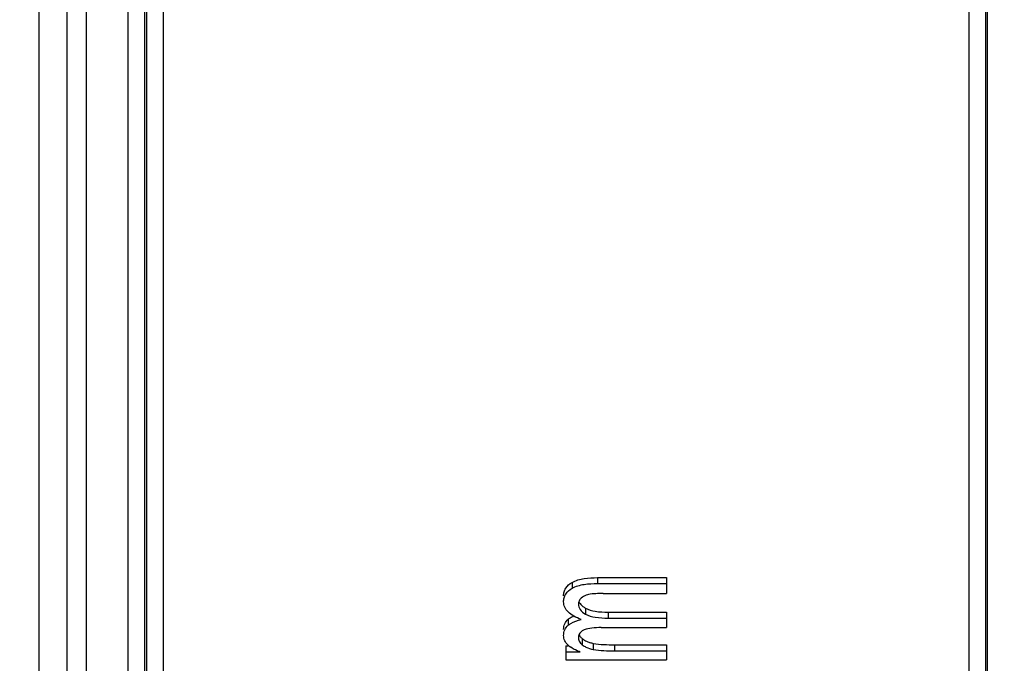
# Model space of a CAD drawing. Header units: millimetres. Extents: x 1042 to 1297, y 430 to 539.
# Tile 5 of 13: x 1117 to 1135, y 459 to 471. Entities that reach past the tile are written whole.
import ezdxf

# ---------------------------------------------------------------- set-up
doc = ezdxf.new("R2010")
doc.units = ezdxf.units.MM
doc.header["$LTSCALE"] = 23.1
doc.header["$PDMODE"] = 3
doc.header["$PDSIZE"] = 8
doc.layers.get('0').update_dxf_attribs({"linetype": 'CONTINUOUS'})
doc.layers.get('Defpoints').update_dxf_attribs({"linetype": 'CONTINUOUS'})
doc.styles.get("Standard").update_dxf_attribs({"font": 'simsun.ttc', "width": 0.85})
doc.dimstyles.get("Standard").update_dxf_attribs({"dimtxt": 3.5, "dimasz": 3.5, "dimexe": 1.5, "dimexo": 1, "dimtad": 1, "dimtoh": 1, "dimdsep": 46, "dimtxsty": 'STANDARD', "dimblk": '_FILLED', "dimcen": 0.09, "dimclrd": 3, "dimclre": 3, "dimclrt": 2, "dimazin": 2, "dimtp": 0.01, "dimtm": 0.01, "dimtfac": 1, "dimtofl": 0, "dimtmove": 0, "dimatfit": 3, "dimldrblk": '_FILLED', "dimfxl": 1, "dimtolj": 1, "dimarcsym": 0})

# ---------------------------------------------------------------- blocks, each defined once
blk = doc.blocks.new('_FILLED')
at = {"color": 0, "linetype": 'ByBlock'}
blk.add_solid([(0, 0), (-1, 0.2143), (-1, -0.2143)], dxfattribs=at)
blk = doc.blocks.new('*D5')
at = {"color": 3, "lineweight": -2}
for p, q in [((1193.627, 466.456), (1193.627, 431.569)), ((1079.135, 454.485), (1079.135, 431.569)), ((1190.127, 433.069), (1082.635, 433.069))]:
    blk.add_line(p, q, dxfattribs=at)
at = {"layer": 'Defpoints', "color": 0}
for p in [(1193.627, 467.456), (1079.135, 455.485), (1079.135, 433.069)]:
    blk.add_point(p, dxfattribs=at)
at = {"color": 3, "lineweight": -2, "xscale": 3.5, "yscale": 3.5, "zscale": 3.5, "rotation": 180}
blk.add_blockref('_FILLED', (1079.135, 433.069), dxfattribs=at)
at = {"color": 3, "lineweight": -2, "xscale": 3.5, "yscale": 3.5, "zscale": 3.5}
blk.add_blockref('_FILLED', (1193.627, 433.069), dxfattribs=at)
at = {"color": 2, "insert": (1136.377, 435.91), "char_height": 3.5, "attachment_point": 5}
blk.add_mtext('\\A1;114.5%%P0.3(in air)', dxfattribs=at)
blk = doc.blocks.new('*D10')
at = {"color": 3, "lineweight": -2}
for p, q in [((1073.212, 503.999), (1069.686, 505.466)), ((1073.212, 461.371), (1069.686, 459.903))]:
    blk.add_line(p, q, dxfattribs=at)
blk.add_arc((1124.415, 482.685), 57.781, 160.87113, 199.12887, dxfattribs=at)
at = {"layer": 'Defpoints', "color": 0}
for p in [(1074.135, 503.615), (1124.415, 482.685), (1124.415, 482.685), (1067.133, 475.11), (1074.135, 461.755)]:
    blk.add_point(p, dxfattribs=at)
at = {"color": 3, "lineweight": -2, "xscale": 3.5, "yscale": 3.5, "zscale": 3.5}
for p, rotation in [((1071.071, 504.89), 69.13556298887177), ((1071.071, 460.48), 290.8644370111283)]:
    blk.add_blockref('_FILLED', p, dxfattribs=dict(at, rotation=rotation))
at = {"color": 2, "insert": (1064.273, 483.971), "char_height": 3.5, "attachment_point": 5, "rotation": 88.7755}
blk.add_mtext('\\A1;45.2°', dxfattribs=at)

msp = doc.modelspace()

# ---------------------------------------------------------------- linework, layer by layer
at = {"color": 7, "linetype": 'Continuous'}
for p, q in [((1118.089, 455.685), (1118.089, 509.835)), ((1118.839, 455.685), (1118.839, 509.685)), ((1119.469, 509.685), (1119.469, 455.685)), ((1133.969, 509.685), (1133.969, 455.685)), ((1117.239, 456.035), (1117.239, 509.335)), ((1117.739, 509.335), (1117.739, 456.035)), ((1119.139, 455.985), (1119.139, 509.385)), ((1119.169, 509.385), (1119.169, 455.985)), ((1134.269, 509.385), (1134.269, 455.985)), ((1134.307, 455.995), (1134.307, 509.375)), ((1126.828, 460.907), (1126.828, 460.802)), ((1127.286, 460.993), (1128.529, 460.993)), ((1127.286, 460.993), (1127.286, 460.888)), ((1127.286, 460.888), (1128.529, 460.888)), ((1128.529, 460.993), (1128.529, 460.707)), ((1127.388, 460.707), (1128.529, 460.707)), ((1127.071, 460.443), (1127.071, 460.336)), ((1127.477, 460.372), (1128.529, 460.372)), ((1127.477, 460.372), (1127.477, 460.265)), ((1128.529, 460.372), (1128.529, 460.093)), ((1126.761, 460.243), (1126.761, 460.135)), ((1127.477, 460.265), (1128.529, 460.265)), ((1127.353, 460.093), (1128.529, 460.093)), ((1127.012, 459.895), (1127.012, 459.786)), ((1127.211, 459.81), (1127.211, 459.7)), ((1126.718, 459.767), (1126.759, 459.767)), ((1126.718, 459.767), (1126.718, 459.512)), ((1126.718, 459.657), (1126.972, 459.657)), ((1127.59, 459.784), (1128.529, 459.784)), ((1127.59, 459.784), (1127.59, 459.674)), ((1127.59, 459.674), (1128.529, 459.674)), ((1128.529, 459.784), (1128.529, 459.512)), ((1126.718, 459.512), (1128.529, 459.512))]:
    msp.add_line(p, q, dxfattribs=at)
for centre, radius, start, end in [((1127.262, 460.785), 0.391, 236.2716, 240.7651), ((1126.97, 459.999), 0.321, 126.1093, 130.5083), ((1127.205, 460.117), 0.294, 225.2183, 229.042), ((1127.17, 460.077), 0.241, 229.0218, 233.7577), ((1127.077, 460.119), 0.467, 226.9571, 230.0807), ((1127.076, 460.117), 0.464, 230.0871, 232.2744)]:
    msp.add_arc(centre, radius, start, end, dxfattribs=at)
for points, knots in [([(1126.677, 460.664), (1126.677, 460.689), (1126.683, 460.738), (1126.723, 460.83), (1126.784, 460.881), (1126.828, 460.907)], [0, 0, 0, 0, 0.246511, 0.487221, 1, 1, 1, 1]), ([(1126.828, 460.907), (1126.894, 460.945), (1127.05, 460.985), (1127.206, 460.993), (1127.286, 460.993)], [0, 0, 0, 0, 0.490385, 1, 1, 1, 1]), ([(1126.828, 460.802), (1126.894, 460.84), (1127.05, 460.88), (1127.206, 460.888), (1127.286, 460.888)], [0, 0, 0, 0, 0.49049, 1, 1, 1, 1]), ([(1126.677, 460.558), (1126.677, 460.583), (1126.683, 460.632), (1126.723, 460.725), (1126.784, 460.776), (1126.828, 460.802)], [0, 0, 0, 0, 0.24687, 0.487763, 1, 1, 1, 1]), ([(1127.124, 460.689), (1127.111, 460.686), (1127.064, 460.673), (1127.02, 460.649), (1126.994, 460.626)], [0, 0, 0, 0, 0.278768, 1, 1, 1, 1]), ([(1127.388, 460.707), (1127.344, 460.707), (1127.255, 460.705), (1127.167, 460.698), (1127.124, 460.689)], [0, 0, 0, 0, 0.505504, 1, 1, 1, 1]), ([(1126.994, 460.238), (1126.948, 460.256), (1126.864, 460.293), (1126.76, 460.367), (1126.692, 460.456), (1126.677, 460.525), (1126.677, 460.558)], [0, 0, 0, 0, 0.313305, 0.570008, 0.791789, 1, 1, 1, 1]), ([(1126.994, 460.626), (1126.977, 460.611), (1126.952, 460.578), (1126.943, 460.537), (1126.943, 460.519)], [0, 0, 0, 0, 0.554131, 1, 1, 1, 1]), ([(1126.943, 460.519), (1126.943, 460.485), (1126.968, 460.406), (1127.033, 460.358), (1127.071, 460.336)], [0, 0, 0, 0, 0.441149, 1, 1, 1, 1]), ([(1126.958, 460.554), (1126.962, 460.546), (1126.983, 460.508), (1127.017, 460.478), (1127.045, 460.459)], [0, 0, 0, 0, 0.226083, 1, 1, 1, 1]), ([(1127.071, 460.443), (1127.125, 460.413), (1127.262, 460.378), (1127.4, 460.372), (1127.477, 460.372)], [0, 0, 0, 0, 0.446228, 1, 1, 1, 1]), ([(1127.071, 460.336), (1127.125, 460.306), (1127.262, 460.271), (1127.4, 460.265), (1127.477, 460.265)], [0, 0, 0, 0, 0.44633, 1, 1, 1, 1]), ([(1126.677, 460.062), (1126.677, 460.096), (1126.691, 460.165), (1126.735, 460.221), (1126.761, 460.243)], [0, 0, 0, 0, 0.493683, 1, 1, 1, 1]), ([(1126.761, 460.135), (1126.775, 460.147), (1126.845, 460.197), (1126.929, 460.224), (1126.994, 460.238)], [0, 0, 0, 0, 0.21171, 1, 1, 1, 1]), ([(1126.781, 460.259), (1126.786, 460.263), (1126.811, 460.279), (1126.837, 460.293), (1126.858, 460.303)], [0, 0, 0, 0, 0.233858, 1, 1, 1, 1]), ([(1126.677, 459.953), (1126.677, 459.987), (1126.691, 460.057), (1126.735, 460.113), (1126.761, 460.135)], [0, 0, 0, 0, 0.494076, 1, 1, 1, 1]), ([(1127.046, 460.051), (1127.031, 460.045), (1127.003, 460.029), (1126.968, 459.998), (1126.947, 459.959), (1126.943, 459.93), (1126.943, 459.916)], [0, 0, 0, 0, 0.27371, 0.527723, 0.763261, 1, 1, 1, 1]), ([(1127.353, 460.093), (1127.297, 460.093), (1127.194, 460.089), (1127.091, 460.069), (1127.046, 460.051)], [0, 0, 0, 0, 0.532043, 1, 1, 1, 1]), ([(1126.759, 459.778), (1126.734, 459.801), (1126.692, 459.854), (1126.677, 459.921), (1126.677, 459.953)], [0, 0, 0, 0, 0.50622, 1, 1, 1, 1]), ([(1126.943, 459.916), (1126.943, 459.894), (1126.957, 459.843), (1126.991, 459.804), (1127.012, 459.786)], [0, 0, 0, 0, 0.44286, 1, 1, 1, 1]), ([(1126.957, 459.965), (1126.959, 459.96), (1126.97, 459.94), (1126.985, 459.921), (1126.998, 459.909)], [0, 0, 0, 0, 0.229904, 1, 1, 1, 1]), ([(1127.028, 459.883), (1127.035, 459.878), (1127.067, 459.857), (1127.103, 459.841), (1127.131, 459.832)], [0, 0, 0, 0, 0.227868, 1, 1, 1, 1]), ([(1127.131, 459.832), (1127.137, 459.829), (1127.163, 459.821), (1127.19, 459.814), (1127.211, 459.81)], [0, 0, 0, 0, 0.238532, 1, 1, 1, 1]), ([(1127.211, 459.81), (1127.273, 459.798), (1127.4, 459.787), (1127.527, 459.784), (1127.59, 459.784)], [0, 0, 0, 0, 0.503741, 1, 1, 1, 1]), ([(1126.972, 459.657), (1126.956, 459.662), (1126.892, 459.686), (1126.831, 459.719), (1126.792, 459.75)], [0, 0, 0, 0, 0.258266, 1, 1, 1, 1]), ([(1127.045, 459.761), (1127.056, 459.754), (1127.108, 459.726), (1127.166, 459.709), (1127.211, 459.7)], [0, 0, 0, 0, 0.222101, 1, 1, 1, 1]), ([(1127.211, 459.7), (1127.273, 459.688), (1127.4, 459.677), (1127.527, 459.674), (1127.59, 459.674)], [0, 0, 0, 0, 0.503756, 1, 1, 1, 1])]:
    msp.add_open_spline(points, degree=3, knots=knots, dxfattribs=at)
msp.add_open_spline([(1127.012, 459.786), (1127.022, 459.777), (1127.033, 459.769), (1127.045, 459.761)], degree=3, dxfattribs=at)

# ---------------------------------------------------------------- dimensions: what is measured, and where the dimension line sits
dim = msp.add_angular_dim_2l(base=(1067.133, 475.11), line1=((1124.415, 482.685), (1074.135, 461.755)), line2=((1124.415, 482.685), (1074.135, 503.615)), dimstyle='STANDARD')
dim.commit()
dim.dimension.update_dxf_attribs({"geometry": '*D10', "text_midpoint": (1066.647, 483.92), "dimtype": 162})
at = {"color": 7}
dim = msp.add_linear_dim(base=(1079.135, 433.069), p1=(1193.627, 467.456), p2=(1079.135, 455.485), text='<>%%P0.3(in air)', dimstyle='STANDARD', override={"dimdec": 1}, dxfattribs=at)
dim.commit()
dim.dimension.update_dxf_attribs({"geometry": '*D5', "text_midpoint": (1136.377, 433.069), "dimtype": 160})

doc.saveas('drawing.dxf')
